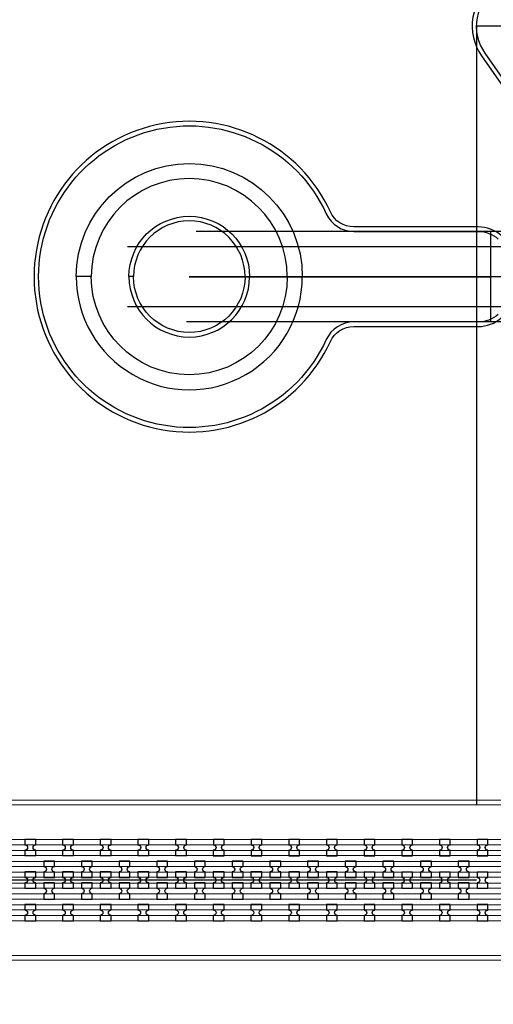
# Model space of a CAD drawing. Extents: x -63500 to 63500, y -63500 to 63500.
# Tile 92 of 256: x -18475 to -15333, y -20213 to -13687. Entities that reach past the tile are written whole.
import ezdxf

# ---------------------------------------------------------------- set-up
doc = ezdxf.new("R2010")
doc.units = 13
doc.header["$MEASUREMENT"] = 0
for name, color, linetype in [('1_Metal', 2, 'Continuous'), ('2_Electrodes', 5, 'Continuous'), ('3_Outline', 4, 'Continuous')]:
    doc.layers.add(name, color=color, linetype=linetype)

msp = doc.modelspace()

# ---------------------------------------------------------------- linework, layer by layer
for p, q in [((-15443.6, -13729.1), (-15444.5, -18890.3)), ((-15129.6, -13729.2), (-15443.6, -13729.1)), ((-12022.1, -15090.9), (-17305, -15090)), ((-15350.1, -15690.3), (-15349.9, -15090.3)), ((-17760.5, -15189.9), (-12022.1, -15190.9)), ((-14350, -15390.5), (-17350, -15390)), ((-17350, -15390), (-15350, -15390.3)), ((-12022.2, -15590.9), (-17760.6, -15589.9)), ((-12022.2, -15690.9), (-17368.1, -15690)), ((-33944.5, -18887.2), (-15444.5, -18890.3)), ((-15444.5, -19390.3), (-33944.5, -19387.2))]:
    msp.add_line(p, q)
for radius in [50000, 47500, 45000]:
    msp.add_circle((0, 0), radius)
at = {"layer": '1_Metal'}
for points in [[(-50000, 0, 1), (50000, 0), (51000, 0, -1), (-51000, 0)], [(-18100, -15389.8, -1), (-16600, -15390.1), (-16700, -15390.1, 1), (-18000, -15389.9)], [(-33944.6, -19477.2), (-33540.5, -19477.2), (-5720.5, -19481.9, 0.414214), (-3880.2, -17642.3), (-3880.2, -17142.3, 0.414214), (-5719.8, -15301.9), (-6955.1, -15301.7, 0.244698), (-6969.8, -15309.4), (-7011.2, -15280.4), (-6946.6, -15188.2), (-6933.7, -15197.3, 0.013045), (-6933.2, -15200.6, -0.091902), (-6933.6, -15244.3, 0.471648), (-6915.9, -15265.7), (-5719.8, -15265.9, -0.414214), (-3844.2, -17142.3), (-3844.2, -17642.3, -0.414214), (-5720.6, -19517.9), (-33540.5, -19513.2), (-33944.6, -19513.2)], [(-33944.5, -19405.2), (-33540.5, -19405.2), (-5720.5, -19409.9, 0.414214), (-3952.2, -17642.2), (-3952.2, -17142.2, 0.414214), (-5719.9, -15373.9), (-7006.2, -15373.7, 0.244698), (-7021, -15381.4), (-7061.8, -15352.8), (-7011.2, -15280.4), (-6969.8, -15309.4, 0.606815), (-6955.1, -15337.7), (-5719.8, -15337.9, -0.414214), (-3916.2, -17142.2), (-3916.2, -17642.2, -0.414214), (-5720.5, -19445.9), (-33540.5, -19441.2), (-33944.5, -19441.2)], [(-33944.5, -19333.2), (-33540.5, -19333.2), (-5720.5, -19337.9, 0.414214), (-4024.2, -17642.2), (-4024.2, -17142.2, 0.414214), (-5719.9, -15445.9), (-7056.5, -15445.7, 0.244698), (-7071.2, -15453.4), (-7112.2, -15424.7), (-7061.8, -15352.8), (-7021, -15381.4, 0.606815), (-7006.2, -15409.7), (-5719.9, -15409.9, -0.414214), (-3988.2, -17142.2), (-3988.2, -17642.2, -0.414214), (-5720.5, -19373.9), (-33540.5, -19369.2), (-33944.5, -19369.2)], [(-18100, -15389.8, 1), (-16600, -15390.1), (-16700, -15390.1, -1), (-18000, -15389.9)], [(-33944.5, -19261.2), (-33540.5, -19261.2), (-5720.5, -19265.9, 0.414214), (-4096.2, -17642.2), (-4096.2, -17142.2, 0.414214), (-5719.9, -15517.9), (-7106.9, -15517.7, 0.188661), (-7119.2, -15522.5, -0.063999), (-7144.1, -15540.2), (-7177, -15517.2), (-7112.2, -15424.7), (-7071.2, -15453.4, 0.606815), (-7056.5, -15481.7), (-5719.9, -15481.9, -0.414214), (-4060.2, -17142.2), (-4060.2, -17642.2, -0.414214), (-5720.5, -19301.9), (-33540.5, -19297.2), (-33944.5, -19297.2)], [(-18440.5, -19227.9), (-18368.5, -19227.9), (-18368.5, -19191.9, -0.414214), (-18386.4, -19173.9), (-18386.4, -19173.9, -0.414214), (-18368.4, -19155.9), (-18368.4, -19119.9), (-18440.4, -19119.9), (-18440.4, -19155.9, -0.414214), (-18422.4, -19173.9), (-18422.4, -19173.9, -0.414214), (-18440.5, -19191.9)], [(-18190.5, -19227.9), (-18118.5, -19227.9), (-18118.5, -19191.9, -0.414214), (-18136.4, -19173.9), (-18136.4, -19173.9, -0.414214), (-18118.4, -19155.9), (-18118.4, -19119.9), (-18190.4, -19119.9), (-18190.4, -19155.9, -0.414214), (-18172.4, -19173.9), (-18172.4, -19173.9, -0.414214), (-18190.5, -19191.9)], [(-17940.5, -19228), (-17868.5, -19228), (-17868.5, -19192, -0.414214), (-17886.4, -19174), (-17886.4, -19174, -0.414214), (-17868.4, -19156), (-17868.4, -19120), (-17940.4, -19120), (-17940.4, -19156, -0.414214), (-17922.4, -19174), (-17922.4, -19174, -0.414214), (-17940.5, -19192)], [(-17690.5, -19228), (-17618.5, -19228), (-17618.5, -19192, -0.414214), (-17636.4, -19174), (-17636.4, -19174, -0.414214), (-17618.4, -19156), (-17618.4, -19120), (-17690.4, -19120), (-17690.4, -19156, -0.414214), (-17672.4, -19174), (-17672.4, -19174, -0.414214), (-17690.5, -19192)], [(-17440.5, -19228), (-17368.5, -19228.1), (-17368.5, -19192.1, -0.414214), (-17386.4, -19174), (-17386.4, -19174, -0.414214), (-17368.4, -19156.1), (-17368.4, -19120.1), (-17440.4, -19120), (-17440.4, -19156, -0.414214), (-17422.4, -19174), (-17422.4, -19174, -0.414214), (-17440.5, -19192)], [(-17190.5, -19228.1), (-17118.5, -19228.1), (-17118.5, -19192.1, -0.414214), (-17136.4, -19174.1), (-17136.4, -19174.1, -0.414214), (-17118.4, -19156.1), (-17118.4, -19120.1), (-17190.4, -19120.1), (-17190.4, -19156.1, -0.414214), (-17172.4, -19174.1), (-17172.4, -19174.1, -0.414214), (-17190.5, -19192.1)], [(-16940.5, -19228.1), (-16868.5, -19228.1), (-16868.5, -19192.1, -0.414214), (-16886.4, -19174.1), (-16886.4, -19174.1, -0.414214), (-16868.4, -19156.1), (-16868.4, -19120.1), (-16940.4, -19120.1), (-16940.4, -19156.1, -0.414214), (-16922.4, -19174.1), (-16922.4, -19174.1, -0.414214), (-16940.5, -19192.1)], [(-16690.5, -19228.2), (-16618.5, -19228.2), (-16618.5, -19192.2, -0.414214), (-16636.4, -19174.2), (-16636.4, -19174.2, -0.414214), (-16618.4, -19156.2), (-16618.4, -19120.2), (-16690.4, -19120.2), (-16690.4, -19156.2, -0.414214), (-16672.4, -19174.2), (-16672.4, -19174.2, -0.414214), (-16690.5, -19192.2)], [(-16440.5, -19228.2), (-16368.5, -19228.2), (-16368.5, -19192.2, -0.414214), (-16386.4, -19174.2), (-16386.4, -19174.2, -0.414214), (-16368.4, -19156.2), (-16368.4, -19120.2), (-16440.4, -19120.2), (-16440.4, -19156.2, -0.414214), (-16422.4, -19174.2), (-16422.4, -19174.2, -0.414214), (-16440.5, -19192.2)], [(-16190.5, -19228.3), (-16118.5, -19228.3), (-16118.5, -19192.3, -0.414214), (-16136.4, -19174.3), (-16136.4, -19174.3, -0.414214), (-16118.4, -19156.3), (-16118.4, -19120.3), (-16190.4, -19120.3), (-16190.4, -19156.3, -0.414214), (-16172.4, -19174.3), (-16172.4, -19174.3, -0.414214), (-16190.5, -19192.3)], [(-15940.5, -19228.3), (-15868.5, -19228.3), (-15868.5, -19192.3, -0.414214), (-15886.4, -19174.3), (-15886.4, -19174.3, -0.414214), (-15868.4, -19156.3), (-15868.4, -19120.3), (-15940.4, -19120.3), (-15940.4, -19156.3, -0.414214), (-15922.4, -19174.3), (-15922.4, -19174.3, -0.414214), (-15940.5, -19192.3)], [(-15690.5, -19228.3), (-15618.5, -19228.3), (-15618.5, -19192.3, -0.414214), (-15636.4, -19174.3), (-15636.4, -19174.3, -0.414214), (-15618.4, -19156.3), (-15618.4, -19120.3), (-15690.4, -19120.3), (-15690.4, -19156.3, -0.414214), (-15672.4, -19174.3), (-15672.4, -19174.3, -0.414214), (-15690.5, -19192.3)], [(-15440.5, -19228.4), (-15368.5, -19228.4), (-15368.5, -19192.4, -0.414214), (-15386.4, -19174.4), (-15386.4, -19174.4, -0.414214), (-15368.4, -19156.4), (-15368.4, -19120.4), (-15440.4, -19120.4), (-15440.4, -19156.4, -0.414214), (-15422.4, -19174.4), (-15422.4, -19174.4, -0.414214), (-15440.5, -19192.4)], [(-18243.6, -19371.9), (-18243.6, -19335.9, -0.414214), (-18261.6, -19317.9), (-18261.6, -19317.9, -0.414214), (-18243.6, -19299.9), (-18243.6, -19263.9), (-18315.6, -19263.9), (-18315.6, -19299.9, -0.414214), (-18297.6, -19317.9), (-18297.6, -19317.9, -0.414214), (-18315.6, -19335.9), (-18315.6, -19371.9)], [(-17993.6, -19371.9), (-17993.6, -19335.9, -0.414214), (-18011.6, -19317.9), (-18011.6, -19317.9, -0.414214), (-17993.6, -19299.9), (-17993.6, -19263.9), (-18065.6, -19263.9), (-18065.6, -19299.9, -0.414214), (-18047.6, -19317.9), (-18047.6, -19317.9, -0.414214), (-18065.6, -19335.9), (-18065.6, -19371.9)], [(-17743.6, -19372), (-17743.6, -19336, -0.414214), (-17761.6, -19318), (-17761.6, -19318, -0.414214), (-17743.6, -19300), (-17743.6, -19264), (-17815.6, -19264), (-17815.6, -19300, -0.414214), (-17797.6, -19318), (-17797.6, -19318, -0.414214), (-17815.6, -19336), (-17815.6, -19372)], [(-17493.6, -19372), (-17493.6, -19336, -0.414214), (-17511.6, -19318), (-17511.6, -19318, -0.414214), (-17493.6, -19300), (-17493.6, -19264), (-17565.6, -19264), (-17565.6, -19300, -0.414214), (-17547.6, -19318), (-17547.6, -19318, -0.414214), (-17565.6, -19336), (-17565.6, -19372)], [(-17243.6, -19372.1), (-17243.6, -19336.1, -0.414214), (-17261.6, -19318.1), (-17261.6, -19318.1, -0.414214), (-17243.6, -19300.1), (-17243.6, -19264.1), (-17315.6, -19264.1), (-17315.6, -19300.1, -0.414214), (-17297.6, -19318.1), (-17297.6, -19318.1, -0.414214), (-17315.6, -19336.1), (-17315.6, -19372.1)], [(-16993.6, -19372.1), (-16993.6, -19336.1, -0.414214), (-17011.6, -19318.1), (-17011.6, -19318.1, -0.414214), (-16993.6, -19300.1), (-16993.6, -19264.1), (-17065.6, -19264.1), (-17065.6, -19300.1, -0.414214), (-17047.6, -19318.1), (-17047.6, -19318.1, -0.414214), (-17065.6, -19336.1), (-17065.6, -19372.1)], [(-16743.6, -19372.2), (-16743.6, -19336.2, -0.414214), (-16761.6, -19318.2), (-16761.6, -19318.2, -0.414214), (-16743.6, -19300.2), (-16743.6, -19264.2), (-16815.6, -19264.1), (-16815.6, -19300.1, -0.414214), (-16797.6, -19318.1), (-16797.6, -19318.1, -0.414214), (-16815.6, -19336.1), (-16815.6, -19372.1)], [(-16493.6, -19372.2), (-16493.6, -19336.2, -0.414214), (-16511.6, -19318.2), (-16511.6, -19318.2, -0.414214), (-16493.6, -19300.2), (-16493.6, -19264.2), (-16565.6, -19264.2), (-16565.6, -19300.2, -0.414214), (-16547.6, -19318.2), (-16547.6, -19318.2, -0.414214), (-16565.6, -19336.2), (-16565.6, -19372.2)], [(-16243.6, -19372.2), (-16243.6, -19336.2, -0.414214), (-16261.6, -19318.2), (-16261.6, -19318.2, -0.414214), (-16243.6, -19300.2), (-16243.6, -19264.2), (-16315.6, -19264.2), (-16315.6, -19300.2, -0.414214), (-16297.6, -19318.2), (-16297.6, -19318.2, -0.414214), (-16315.6, -19336.2), (-16315.6, -19372.2)], [(-15993.6, -19372.3), (-15993.6, -19336.3, -0.414214), (-16011.6, -19318.3), (-16011.6, -19318.3, -0.414214), (-15993.6, -19300.3), (-15993.6, -19264.3), (-16065.6, -19264.3), (-16065.6, -19300.3, -0.414214), (-16047.6, -19318.3), (-16047.6, -19318.3, -0.414214), (-16065.6, -19336.3), (-16065.6, -19372.3)], [(-15743.6, -19372.3), (-15743.6, -19336.3, -0.414214), (-15761.6, -19318.3), (-15761.6, -19318.3, -0.414214), (-15743.6, -19300.3), (-15743.6, -19264.3), (-15815.6, -19264.3), (-15815.6, -19300.3, -0.414214), (-15797.6, -19318.3), (-15797.6, -19318.3, -0.414214), (-15815.6, -19336.3), (-15815.6, -19372.3)], [(-15493.6, -19372.4), (-15493.6, -19336.4, -0.414214), (-15511.6, -19318.4), (-15511.6, -19318.4, -0.414214), (-15493.6, -19300.4), (-15493.6, -19264.4), (-15565.6, -19264.4), (-15565.6, -19300.4, -0.414214), (-15547.6, -19318.4), (-15547.6, -19318.4, -0.414214), (-15565.6, -19336.4), (-15565.6, -19372.4)], [(-18368.6, -19335.9), (-18440.6, -19335.9), (-18440.6, -19371.9, -0.414214), (-18422.6, -19389.9), (-18422.6, -19389.9, -0.414214), (-18440.6, -19407.9), (-18440.6, -19443.9), (-18368.6, -19443.9), (-18368.6, -19407.9, -0.414214), (-18386.6, -19389.9), (-18386.6, -19389.9, -0.414214), (-18368.6, -19371.9), (-18368.6, -19335.9)], [(-18118.6, -19335.9), (-18190.6, -19335.9), (-18190.6, -19371.9, -0.414214), (-18172.6, -19389.9), (-18172.6, -19389.9, -0.414214), (-18190.6, -19407.9), (-18190.6, -19443.9), (-18118.6, -19443.9), (-18118.6, -19407.9, -0.414214), (-18136.6, -19389.9), (-18136.6, -19389.9, -0.414214), (-18118.6, -19371.9), (-18118.6, -19335.9)], [(-17868.6, -19336), (-17940.6, -19336), (-17940.6, -19372, -0.414214), (-17922.6, -19390), (-17922.6, -19390, -0.414214), (-17940.6, -19408), (-17940.6, -19444), (-17868.6, -19444), (-17868.6, -19408, -0.414214), (-17886.6, -19390), (-17886.6, -19390, -0.414214), (-17868.6, -19372), (-17868.6, -19336)], [(-17618.6, -19336), (-17690.6, -19336), (-17690.6, -19372, -0.414214), (-17672.6, -19390), (-17672.6, -19390, -0.414214), (-17690.6, -19408), (-17690.6, -19444), (-17618.6, -19444), (-17618.6, -19408, -0.414214), (-17636.6, -19390), (-17636.6, -19390, -0.414214), (-17618.6, -19372), (-17618.6, -19336)], [(-17368.6, -19336.1), (-17440.6, -19336), (-17440.6, -19372, -0.414214), (-17422.6, -19390), (-17422.6, -19390, -0.414214), (-17440.6, -19408), (-17440.6, -19444), (-17368.6, -19444.1), (-17368.6, -19408.1, -0.414214), (-17386.6, -19390), (-17386.6, -19390, -0.414214), (-17368.6, -19372.1), (-17368.6, -19336.1)], [(-17118.6, -19336.1), (-17190.6, -19336.1), (-17190.6, -19372.1, -0.414214), (-17172.6, -19390.1), (-17172.6, -19390.1, -0.414214), (-17190.6, -19408.1), (-17190.6, -19444.1), (-17118.6, -19444.1), (-17118.6, -19408.1, -0.414214), (-17136.6, -19390.1), (-17136.6, -19390.1, -0.414214), (-17118.6, -19372.1), (-17118.6, -19336.1)], [(-16868.6, -19336.1), (-16940.6, -19336.1), (-16940.6, -19372.1, -0.414214), (-16922.6, -19390.1), (-16922.6, -19390.1, -0.414214), (-16940.6, -19408.1), (-16940.6, -19444.1), (-16868.6, -19444.1), (-16868.6, -19408.1, -0.414214), (-16886.6, -19390.1), (-16886.6, -19390.1, -0.414214), (-16868.6, -19372.1), (-16868.6, -19336.1)], [(-16618.6, -19336.2), (-16690.6, -19336.2), (-16690.6, -19372.2, -0.414214), (-16672.6, -19390.2), (-16672.6, -19390.2, -0.414214), (-16690.6, -19408.2), (-16690.6, -19444.2), (-16618.6, -19444.2), (-16618.6, -19408.2, -0.414214), (-16636.6, -19390.2), (-16636.6, -19390.2, -0.414214), (-16618.6, -19372.2), (-16618.6, -19336.2)], [(-16368.6, -19336.2), (-16440.6, -19336.2), (-16440.6, -19372.2, -0.414214), (-16422.6, -19390.2), (-16422.6, -19390.2, -0.414214), (-16440.6, -19408.2), (-16440.6, -19444.2), (-16368.6, -19444.2), (-16368.6, -19408.2, -0.414214), (-16386.6, -19390.2), (-16386.6, -19390.2, -0.414214), (-16368.6, -19372.2), (-16368.6, -19336.2)], [(-16118.6, -19336.3), (-16190.6, -19336.2), (-16190.6, -19372.2, -0.414214), (-16172.6, -19390.3), (-16172.6, -19390.3, -0.414214), (-16190.6, -19408.2), (-16190.6, -19444.2), (-16118.6, -19444.3), (-16118.6, -19408.3, -0.414214), (-16136.6, -19390.3), (-16136.6, -19390.3, -0.414214), (-16118.6, -19372.3), (-16118.6, -19336.3)], [(-15868.6, -19336.3), (-15940.6, -19336.3), (-15940.6, -19372.3, -0.414214), (-15922.6, -19390.3), (-15922.6, -19390.3, -0.414214), (-15940.6, -19408.3), (-15940.6, -19444.3), (-15868.6, -19444.3), (-15868.6, -19408.3, -0.414214), (-15886.6, -19390.3), (-15886.6, -19390.3, -0.414214), (-15868.6, -19372.3), (-15868.6, -19336.3)], [(-15618.6, -19336.3), (-15690.6, -19336.3), (-15690.6, -19372.3, -0.414214), (-15672.6, -19390.3), (-15672.6, -19390.3, -0.414214), (-15690.6, -19408.3), (-15690.6, -19444.3), (-15618.6, -19444.3), (-15618.6, -19408.3, -0.414214), (-15636.6, -19390.3), (-15636.6, -19390.3, -0.414214), (-15618.6, -19372.3), (-15618.6, -19336.3)], [(-15368.6, -19336.4), (-15440.6, -19336.4), (-15440.6, -19372.4, -0.414214), (-15422.6, -19390.4), (-15422.6, -19390.4, -0.414214), (-15440.6, -19408.4), (-15440.6, -19444.4), (-15368.6, -19444.4), (-15368.6, -19408.4, -0.414214), (-15386.6, -19390.4), (-15386.6, -19390.4, -0.414214), (-15368.6, -19372.4), (-15368.6, -19336.4)], [(-18243.6, -19407.9), (-18315.6, -19407.9), (-18315.6, -19443.9, -0.414214), (-18297.6, -19461.9), (-18297.6, -19461.9, -0.414214), (-18315.6, -19479.9), (-18315.6, -19515.9), (-18243.6, -19515.9), (-18243.6, -19479.9, -0.414214), (-18261.6, -19461.9), (-18261.6, -19461.9, -0.414214), (-18243.6, -19443.9), (-18243.6, -19407.9)], [(-17993.6, -19407.9), (-18065.6, -19407.9), (-18065.6, -19443.9, -0.414214), (-18047.6, -19461.9), (-18047.6, -19461.9, -0.414214), (-18065.6, -19479.9), (-18065.6, -19515.9), (-17993.6, -19515.9), (-17993.6, -19479.9, -0.414214), (-18011.6, -19461.9), (-18011.6, -19461.9, -0.414214), (-17993.6, -19443.9), (-17993.6, -19407.9)], [(-17743.6, -19408), (-17815.6, -19408), (-17815.6, -19444, -0.414214), (-17797.6, -19462), (-17797.6, -19462, -0.414214), (-17815.6, -19480), (-17815.6, -19516), (-17743.6, -19516), (-17743.6, -19480, -0.414214), (-17761.6, -19462), (-17761.6, -19462, -0.414214), (-17743.6, -19444), (-17743.6, -19408)], [(-17493.6, -19408), (-17565.6, -19408), (-17565.6, -19444, -0.414214), (-17547.6, -19462), (-17547.6, -19462, -0.414214), (-17565.6, -19480), (-17565.6, -19516), (-17493.6, -19516), (-17493.6, -19480, -0.414214), (-17511.6, -19462), (-17511.6, -19462, -0.414214), (-17493.6, -19444), (-17493.6, -19408)], [(-17243.6, -19408.1), (-17315.6, -19408.1), (-17315.6, -19444.1, -0.414214), (-17297.6, -19462.1), (-17297.6, -19462.1, -0.414214), (-17315.6, -19480.1), (-17315.6, -19516.1), (-17243.6, -19516.1), (-17243.6, -19480.1, -0.414214), (-17261.6, -19462.1), (-17261.6, -19462.1, -0.414214), (-17243.6, -19444.1), (-17243.6, -19408.1)], [(-16993.6, -19408.1), (-17065.6, -19408.1), (-17065.6, -19444.1, -0.414214), (-17047.6, -19462.1), (-17047.6, -19462.1, -0.414214), (-17065.6, -19480.1), (-17065.6, -19516.1), (-16993.6, -19516.1), (-16993.6, -19480.1, -0.414214), (-17011.6, -19462.1), (-17011.6, -19462.1, -0.414214), (-16993.6, -19444.1), (-16993.6, -19408.1)], [(-16743.6, -19408.2), (-16815.6, -19408.1), (-16815.6, -19444.1, -0.414214), (-16797.6, -19462.1), (-16797.6, -19462.1, -0.414214), (-16815.6, -19480.1), (-16815.6, -19516.1), (-16743.6, -19516.2), (-16743.6, -19480.2, -0.414214), (-16761.6, -19462.2), (-16761.6, -19462.2, -0.414214), (-16743.6, -19444.2), (-16743.6, -19408.2)], [(-16493.6, -19408.2), (-16565.6, -19408.2), (-16565.6, -19444.2, -0.414214), (-16547.6, -19462.2), (-16547.6, -19462.2, -0.414214), (-16565.6, -19480.2), (-16565.6, -19516.2), (-16493.6, -19516.2), (-16493.6, -19480.2, -0.414214), (-16511.6, -19462.2), (-16511.6, -19462.2, -0.414214), (-16493.6, -19444.2), (-16493.6, -19408.2)], [(-16243.6, -19408.2), (-16315.6, -19408.2), (-16315.6, -19444.2, -0.414214), (-16297.6, -19462.2), (-16297.6, -19462.2, -0.414214), (-16315.6, -19480.2), (-16315.6, -19516.2), (-16243.6, -19516.2), (-16243.6, -19480.2, -0.414214), (-16261.6, -19462.2), (-16261.6, -19462.2, -0.414214), (-16243.6, -19444.2), (-16243.6, -19408.2)], [(-15993.6, -19408.3), (-16065.6, -19408.3), (-16065.6, -19444.3, -0.414214), (-16047.6, -19462.3), (-16047.6, -19462.3, -0.414214), (-16065.6, -19480.3), (-16065.6, -19516.3), (-15993.6, -19516.3), (-15993.6, -19480.3, -0.414214), (-16011.6, -19462.3), (-16011.6, -19462.3, -0.414214), (-15993.6, -19444.3), (-15993.6, -19408.3)], [(-15743.6, -19408.3), (-15815.6, -19408.3), (-15815.6, -19444.3, -0.414214), (-15797.6, -19462.3), (-15797.6, -19462.3, -0.414214), (-15815.6, -19480.3), (-15815.6, -19516.3), (-15743.6, -19516.3), (-15743.6, -19480.3, -0.414214), (-15761.6, -19462.3), (-15761.6, -19462.3, -0.414214), (-15743.6, -19444.3), (-15743.6, -19408.3)], [(-15493.6, -19408.4), (-15565.6, -19408.4), (-15565.6, -19444.4, -0.414214), (-15547.6, -19462.4), (-15547.6, -19462.4, -0.414214), (-15565.6, -19480.4), (-15565.6, -19516.4), (-15493.6, -19516.4), (-15493.6, -19480.4, -0.414214), (-15511.6, -19462.4), (-15511.6, -19462.4, -0.414214), (-15493.6, -19444.4), (-15493.6, -19408.4)], [(-18440.6, -19659.9), (-18368.6, -19659.9), (-18368.6, -19623.9, -0.414214), (-18386.6, -19605.9), (-18386.6, -19605.9, -0.414214), (-18368.6, -19587.9), (-18368.6, -19551.9), (-18440.6, -19551.9), (-18440.6, -19587.9, -0.414214), (-18422.6, -19605.9), (-18422.6, -19605.9, -0.414214), (-18440.6, -19623.9)], [(-18190.6, -19659.9), (-18118.6, -19659.9), (-18118.6, -19623.9, -0.414214), (-18136.6, -19605.9), (-18136.6, -19605.9, -0.414214), (-18118.6, -19587.9), (-18118.6, -19551.9), (-18190.6, -19551.9), (-18190.6, -19587.9, -0.414214), (-18172.6, -19605.9), (-18172.6, -19605.9, -0.414214), (-18190.6, -19623.9)], [(-17940.6, -19660), (-17868.6, -19660), (-17868.6, -19624, -0.414214), (-17886.6, -19606), (-17886.6, -19606, -0.414214), (-17868.6, -19588), (-17868.6, -19552), (-17940.6, -19552), (-17940.6, -19588, -0.414214), (-17922.6, -19606), (-17922.6, -19606, -0.414214), (-17940.6, -19624)], [(-17690.6, -19660), (-17618.6, -19660), (-17618.6, -19624, -0.414214), (-17636.6, -19606), (-17636.6, -19606, -0.414214), (-17618.6, -19588), (-17618.6, -19552), (-17690.6, -19552), (-17690.6, -19588, -0.414214), (-17672.6, -19606), (-17672.6, -19606, -0.414214), (-17690.6, -19624)], [(-17440.6, -19660), (-17368.6, -19660.1), (-17368.6, -19624.1, -0.414214), (-17386.6, -19606), (-17386.6, -19606, -0.414214), (-17368.6, -19588.1), (-17368.6, -19552.1), (-17440.6, -19552), (-17440.6, -19588, -0.414214), (-17422.6, -19606), (-17422.6, -19606, -0.414214), (-17440.6, -19624)], [(-17190.6, -19660.1), (-17118.6, -19660.1), (-17118.6, -19624.1, -0.414214), (-17136.6, -19606.1), (-17136.6, -19606.1, -0.414214), (-17118.6, -19588.1), (-17118.6, -19552.1), (-17190.6, -19552.1), (-17190.6, -19588.1, -0.414214), (-17172.6, -19606.1), (-17172.6, -19606.1, -0.414214), (-17190.6, -19624.1)], [(-16940.6, -19660.1), (-16868.6, -19660.1), (-16868.6, -19624.1, -0.414214), (-16886.6, -19606.1), (-16886.6, -19606.1, -0.414214), (-16868.6, -19588.1), (-16868.6, -19552.1), (-16940.6, -19552.1), (-16940.6, -19588.1, -0.414214), (-16922.6, -19606.1), (-16922.6, -19606.1, -0.414214), (-16940.6, -19624.1)], [(-16690.6, -19660.2), (-16618.6, -19660.2), (-16618.6, -19624.2, -0.414214), (-16636.6, -19606.2), (-16636.6, -19606.2, -0.414214), (-16618.6, -19588.2), (-16618.6, -19552.2), (-16690.6, -19552.2), (-16690.6, -19588.2, -0.414214), (-16672.6, -19606.2), (-16672.6, -19606.2, -0.414214), (-16690.6, -19624.2)], [(-16440.6, -19660.2), (-16368.6, -19660.2), (-16368.6, -19624.2, -0.414214), (-16386.6, -19606.2), (-16386.6, -19606.2, -0.414214), (-16368.6, -19588.2), (-16368.6, -19552.2), (-16440.6, -19552.2), (-16440.6, -19588.2, -0.414214), (-16422.6, -19606.2), (-16422.6, -19606.2, -0.414214), (-16440.6, -19624.2)], [(-16190.6, -19660.2), (-16118.6, -19660.3), (-16118.6, -19624.3, -0.414214), (-16136.6, -19606.3), (-16136.6, -19606.3, -0.414214), (-16118.6, -19588.3), (-16118.6, -19552.3), (-16190.6, -19552.2), (-16190.6, -19588.2, -0.414214), (-16172.6, -19606.3), (-16172.6, -19606.3, -0.414214), (-16190.6, -19624.2)], [(-15940.6, -19660.3), (-15868.6, -19660.3), (-15868.6, -19624.3, -0.414214), (-15886.6, -19606.3), (-15886.6, -19606.3, -0.414214), (-15868.6, -19588.3), (-15868.6, -19552.3), (-15940.6, -19552.3), (-15940.6, -19588.3, -0.414214), (-15922.6, -19606.3), (-15922.6, -19606.3, -0.414214), (-15940.6, -19624.3)], [(-15690.6, -19660.3), (-15618.6, -19660.3), (-15618.6, -19624.3, -0.414214), (-15636.6, -19606.3), (-15636.6, -19606.3, -0.414214), (-15618.6, -19588.3), (-15618.6, -19552.3), (-15690.6, -19552.3), (-15690.6, -19588.3, -0.414214), (-15672.6, -19606.3), (-15672.6, -19606.3, -0.414214), (-15690.6, -19624.3)], [(-15440.6, -19660.4), (-15368.6, -19660.4), (-15368.6, -19624.4, -0.414214), (-15386.6, -19606.4), (-15386.6, -19606.4, -0.414214), (-15368.6, -19588.4), (-15368.6, -19552.4), (-15440.6, -19552.4), (-15440.6, -19588.4, -0.414214), (-15422.6, -19606.4), (-15422.6, -19606.4, -0.414214), (-15440.6, -19624.4)]]:
    msp.add_lwpolyline(points, format="xyb", close=True, dxfattribs=at)
for points in [[(-5720.5, -19157.9), (-33540.5, -19153.1), (-33944.5, -19153.1), (-33944.5, -19117.2), (-33540.5, -19117.2), (-5720.4, -19121.9, 0.414214)], [(-5720.4, -19229.9), (-33540.5, -19225.2), (-33944.5, -19225.2), (-33944.5, -19189.2), (-33540.5, -19189.2), (-5720.5, -19193.9, 0.414214)], [(-5720.6, -19589.9), (-33540.5, -19585.2), (-33944.6, -19585.2), (-33944.6, -19549.2), (-33540.5, -19549.2), (-5720.5, -19553.9, 0.414214)], [(-5720.5, -19661.9), (-33540.6, -19657.2), (-33944.6, -19657.2), (-33944.6, -19657.2), (-33944.6, -19621.2), (-33540.6, -19621.2), (-5720.6, -19625.9, 0.414214)]]:
    msp.add_lwpolyline(points, format="xyb", dxfattribs=at)
at = {"layer": '2_Electrodes'}
for points in [[(47500, 0, -1), (-47500, 0), (-51000, 0, 1), (51000, 0)], [(-16950, -15390), (-16980, -15390, 1), (-17720, -15389.9), (-17750, -15389.9, -1)], [(-16950, -15390), (-16980, -15390, -1), (-17720, -15389.9), (-17750, -15389.9, 1)], [(-3867.9, -15812.3, -0.610914), (-3770.4, -15622.3), (-3770.4, -15592.3, 0.610914), (-3892.3, -15829.7, -0.156977), (-3470, -17142.3), (-3470.1, -17642.3, -0.414214), (-5720.5, -19891.9), (-32946.4, -19887.3), (-32946.4, -19917.3), (-5720.5, -19921.9, 0.414214), (-3440.1, -17642.3), (-3440, -17142.3, 0.156977)]]:
    msp.add_lwpolyline(points, format="xyb", close=True, dxfattribs=at)
for points in [[(-7994.8, -14861.6), (-13142.4, -14860.7, -0.244698), (-13363.5, -14745.5), (-14421.7, -13233.7, 0.414214), (-14900.8, -13149.1), (-15326.8, -13447.3, 0.414214), (-15411.4, -13926.4), (-14679.8, -14971.6, -0.606815), (-14778.1, -15160.4), (-14778.2, -15190.4, 0.606815), (-14655.2, -14954.4), (-15386.8, -13909.2, -0.414214), (-15309.6, -13471.9), (-14883.6, -13173.7, -0.414214), (-14446.3, -13250.9), (-13388.1, -14762.7, 0.244698), (-13142.4, -14890.7), (-7994.8, -14891.6, 0.244698)], [(-15280.7, -15117.8, 0.182676), (-15432.8, -15060.3), (-16259.1, -15060.2, -0.293253), (-16413.6, -14961, 4.581742), (-16413.7, -15819.3, -0.293253), (-16259.2, -15720.2), (-15432.9, -15720.3, 0.182676), (-15280.8, -15662.8, -0.182676)], [(-15300.6, -15640.3, -0.182676), (-15432.9, -15690.3), (-16259.2, -15690.2, 0.293253), (-16441, -15806.8, -4.581742), (-16440.9, -14973.5, 0.293253), (-16259.1, -15090.2), (-15432.8, -15090.3, -0.182676), (-15300.5, -15140.3, 0.182676)], [(-5720.3, -18861.9), (-32946.2, -18857.3), (-32946.2, -18887.3), (-5720.3, -18891.9, 0.414214)]]:
    msp.add_lwpolyline(points, format="xyb", dxfattribs=at)
at = {"layer": '3_Outline'}
for points in [[(47500, 0, -1), (-47500, 0), (-51000, 0, 1), (51000, 0)], [(-16950, -15390), (-16980, -15390, 1), (-17720, -15389.9), (-17750, -15389.9, -1)], [(-16950, -15390), (-16980, -15390, -1), (-17720, -15389.9), (-17750, -15389.9, 1)], [(-3867.9, -15812.3, -0.610914), (-3770.4, -15622.3), (-3770.4, -15592.3, 0.610914), (-3892.3, -15829.7, -0.156977), (-3470, -17142.3), (-3470.1, -17642.3, -0.414214), (-5720.5, -19891.9), (-32946.4, -19887.3), (-32946.4, -19917.3), (-5720.5, -19921.9, 0.414214), (-3440.1, -17642.3), (-3440, -17142.3, 0.156977)]]:
    msp.add_lwpolyline(points, format="xyb", close=True, dxfattribs=at)
for points in [[(-7994.8, -14861.6), (-13142.4, -14860.7, -0.244698), (-13363.5, -14745.5), (-14421.7, -13233.7, 0.414214), (-14900.8, -13149.1), (-15326.8, -13447.3, 0.414214), (-15411.4, -13926.4), (-14679.8, -14971.6, -0.606815), (-14778.1, -15160.4), (-14778.2, -15190.4, 0.606815), (-14655.2, -14954.4), (-15386.8, -13909.2, -0.414214), (-15309.6, -13471.9), (-14883.6, -13173.7, -0.414214), (-14446.3, -13250.9), (-13388.1, -14762.7, 0.244698), (-13142.4, -14890.7), (-7994.8, -14891.6, 0.244698)], [(-15280.7, -15117.8, 0.182676), (-15432.8, -15060.3), (-16259.1, -15060.2, -0.293253), (-16413.6, -14961, 4.581742), (-16413.7, -15819.3, -0.293253), (-16259.2, -15720.2), (-15432.9, -15720.3, 0.182676), (-15280.8, -15662.8, -0.182676)], [(-15300.6, -15640.3, -0.182676), (-15432.9, -15690.3), (-16259.2, -15690.2, 0.293253), (-16441, -15806.8, -4.581742), (-16440.9, -14973.5, 0.293253), (-16259.1, -15090.2), (-15432.8, -15090.3, -0.182676), (-15300.5, -15140.3, 0.182676)], [(-5720.3, -18861.9), (-32946.2, -18857.3), (-32946.2, -18887.3), (-5720.3, -18891.9, 0.414214)]]:
    msp.add_lwpolyline(points, format="xyb", dxfattribs=at)

doc.saveas('drawing.dxf')
